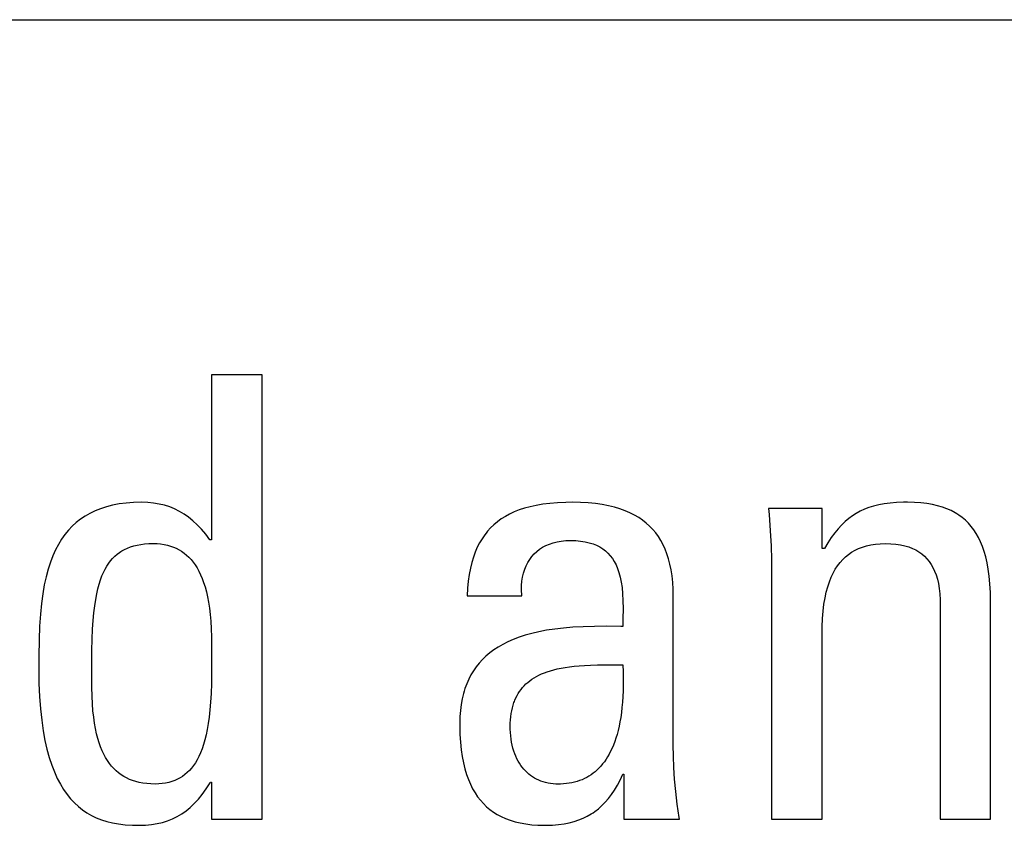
# Model space of a CAD drawing. Extents: x -841 to -216, y -127 to 601.
# Tile 42 of 201: x -557.27 to -553.59, y 162.01 to 165.02. Entities that reach past the tile are written whole.
import ezdxf

# ---------------------------------------------------------------- set-up
doc = ezdxf.new("R2010")
doc.units = 0
doc.header["$LTSCALE"] = 23.1
doc.layers.add('HEATSINK_AM_0', color=7, linetype='CONTINUOUS')

msp = doc.modelspace()

# ---------------------------------------------------------------- linework, layer by layer
at = {"layer": 'HEATSINK_AM_0', "color": 7}
for p, q in [((-574.1479, 165.0159), (-522.1044, 165.0159)), ((-556.3616, 163.6919), (-556.5496, 163.6919)), ((-556.5496, 163.6919), (-556.5496, 163.0774)), ((-556.3616, 162.0363), (-556.3616, 163.6919)), ((-556.8684, 163.2145), (-556.8944, 163.211)), ((-556.8406, 163.2166), (-556.8684, 163.2145)), ((-556.811, 163.2173), (-556.8406, 163.2166)), ((-556.788, 163.2166), (-556.811, 163.2173)), ((-556.7661, 163.2144), (-556.788, 163.2166)), ((-556.7453, 163.2109), (-556.7661, 163.2144)), ((-555.2603, 163.2157), (-555.2887, 163.2133)), ((-555.2297, 163.217), (-555.2603, 163.2157)), ((-555.2052, 163.2173), (-555.2297, 163.217)), ((-555.1745, 163.2167), (-555.2052, 163.2173)), ((-555.1457, 163.2151), (-555.1745, 163.2167)), ((-555.1188, 163.2124), (-555.1457, 163.2151)), ((-554.021, 163.2141), (-554.0429, 163.2112)), ((-553.9969, 163.2161), (-554.021, 163.2141)), ((-553.9704, 163.2172), (-553.9969, 163.2161)), ((-553.9556, 163.2173), (-553.9704, 163.2172)), ((-553.93, 163.2167), (-553.9556, 163.2173)), ((-553.9061, 163.2151), (-553.93, 163.2167)), ((-553.8839, 163.2125), (-553.9061, 163.2151)), ((-556.984, 163.1852), (-557.0032, 163.1759)), ((-556.974, 163.1894), (-556.984, 163.1852)), ((-556.9636, 163.1934), (-556.974, 163.1894)), ((-556.942, 163.2004), (-556.9636, 163.1934)), ((-556.919, 163.2063), (-556.942, 163.2004)), ((-556.8944, 163.211), (-556.919, 163.2063)), ((-556.7253, 163.2061), (-556.7453, 163.2109)), ((-556.7061, 163.1999), (-556.7253, 163.2061)), ((-556.6876, 163.1924), (-556.7061, 163.1999)), ((-556.6697, 163.1835), (-556.6876, 163.1924)), ((-556.6524, 163.1732), (-556.6697, 163.1835)), ((-555.4216, 163.1813), (-555.4388, 163.1733)), ((-555.4032, 163.1886), (-555.4216, 163.1813)), ((-555.3834, 163.1951), (-555.4032, 163.1886)), ((-555.3622, 163.2009), (-555.3834, 163.1951)), ((-555.3395, 163.2059), (-555.3622, 163.2009)), ((-555.315, 163.21), (-555.3395, 163.2059)), ((-555.2887, 163.2133), (-555.315, 163.21)), ((-555.0936, 163.2088), (-555.1188, 163.2124)), ((-555.0701, 163.2042), (-555.0936, 163.2088)), ((-555.0481, 163.1988), (-555.0701, 163.2042)), ((-555.0275, 163.1926), (-555.0481, 163.1988)), ((-555.0083, 163.1856), (-555.0275, 163.1926)), ((-554.9903, 163.1778), (-555.0083, 163.1856)), ((-554.9735, 163.1693), (-554.9903, 163.1778)), ((-554.2743, 163.1944), (-554.4738, 163.1944)), ((-554.4738, 163.1944), (-554.4718, 163.1712)), ((-554.2743, 163.0453), (-554.2743, 163.1944)), ((-554.1318, 163.1839), (-554.1468, 163.1757)), ((-554.1161, 163.1911), (-554.1318, 163.1839)), ((-554.0996, 163.1974), (-554.1161, 163.1911)), ((-554.082, 163.2028), (-554.0996, 163.1974)), ((-554.0632, 163.2074), (-554.082, 163.2028)), ((-554.0429, 163.2112), (-554.0632, 163.2074)), ((-553.8632, 163.2089), (-553.8839, 163.2125)), ((-553.8439, 163.2045), (-553.8632, 163.2089)), ((-553.8259, 163.1992), (-553.8439, 163.2045)), ((-553.8091, 163.1931), (-553.8259, 163.1992)), ((-553.7933, 163.1861), (-553.8091, 163.1931)), ((-553.7786, 163.1784), (-553.7933, 163.1861)), ((-553.7716, 163.1743), (-553.7786, 163.1784)), ((-557.0541, 163.1415), (-557.0691, 163.1278)), ((-557.0381, 163.1541), (-557.0541, 163.1415)), ((-557.0212, 163.1656), (-557.0381, 163.1541)), ((-557.0032, 163.1759), (-557.0212, 163.1656)), ((-556.6356, 163.1615), (-556.6524, 163.1732)), ((-556.6192, 163.1482), (-556.6356, 163.1615)), ((-556.6031, 163.1333), (-556.6192, 163.1482)), ((-555.4841, 163.1448), (-555.4972, 163.1338)), ((-555.47, 163.155), (-555.4841, 163.1448)), ((-555.4549, 163.1645), (-555.47, 163.155)), ((-555.4388, 163.1733), (-555.4549, 163.1645)), ((-554.9578, 163.1601), (-554.9735, 163.1693)), ((-554.9432, 163.1501), (-554.9578, 163.1601)), ((-554.9296, 163.1395), (-554.9432, 163.1501)), ((-554.4718, 163.1712), (-554.4675, 163.1108)), ((-554.1886, 163.1451), (-554.2017, 163.1326)), ((-554.1751, 163.1564), (-554.1886, 163.1451)), ((-554.1612, 163.1666), (-554.1751, 163.1564)), ((-554.1468, 163.1757), (-554.1612, 163.1666)), ((-553.7648, 163.1699), (-553.7716, 163.1743)), ((-553.7519, 163.1606), (-553.7648, 163.1699)), ((-553.7399, 163.1504), (-553.7519, 163.1606)), ((-553.7287, 163.1395), (-553.7399, 163.1504)), ((-557.0832, 163.1129), (-557.0965, 163.0968)), ((-557.0691, 163.1278), (-557.0832, 163.1129)), ((-556.5873, 163.1166), (-556.6031, 163.1333)), ((-556.5717, 163.0979), (-556.5873, 163.1166)), ((-555.5211, 163.1093), (-555.5265, 163.1027)), ((-555.5096, 163.122), (-555.5211, 163.1093)), ((-555.4972, 163.1338), (-555.5096, 163.122)), ((-554.917, 163.1281), (-554.9296, 163.1395)), ((-554.9052, 163.1159), (-554.917, 163.1281)), ((-554.8944, 163.103), (-554.9052, 163.1159)), ((-554.4675, 163.1108), (-554.4645, 163.0552)), ((-554.2145, 163.1186), (-554.2272, 163.1031)), ((-554.2017, 163.1326), (-554.2145, 163.1186)), ((-553.7182, 163.1276), (-553.7287, 163.1395)), ((-553.7084, 163.1148), (-553.7182, 163.1276)), ((-553.6993, 163.101), (-553.7084, 163.1148)), ((-557.1089, 163.0793), (-557.1205, 163.0604)), ((-557.0965, 163.0968), (-557.1089, 163.0793)), ((-556.5565, 163.0774), (-556.5717, 163.0979)), ((-556.5496, 163.0774), (-556.5565, 163.0774)), ((-555.5417, 163.0813), (-555.5509, 163.0659)), ((-555.5318, 163.0958), (-555.5417, 163.0813)), ((-555.5265, 163.1027), (-555.5318, 163.0958)), ((-555.2768, 163.0664), (-555.262, 163.0701)), ((-555.262, 163.0701), (-555.2463, 163.0729)), ((-555.2463, 163.0729), (-555.2297, 163.0745)), ((-555.2297, 163.0745), (-555.2121, 163.0751)), ((-555.2121, 163.0751), (-555.1923, 163.0745)), ((-555.1923, 163.0745), (-555.1742, 163.0729)), ((-555.1742, 163.0729), (-555.1575, 163.0703)), ((-555.1575, 163.0703), (-555.1422, 163.0667)), ((-555.1422, 163.0667), (-555.1281, 163.0623)), ((-554.8843, 163.0893), (-554.8944, 163.103)), ((-554.8751, 163.0748), (-554.8843, 163.0893)), ((-554.8667, 163.0593), (-554.8751, 163.0748)), ((-554.2524, 163.0667), (-554.2651, 163.0453)), ((-554.2398, 163.0859), (-554.2524, 163.0667)), ((-554.2272, 163.1031), (-554.2398, 163.0859)), ((-553.6909, 163.0861), (-553.6993, 163.101)), ((-553.6831, 163.0701), (-553.6909, 163.0861)), ((-553.676, 163.0527), (-553.6831, 163.0701)), ((-557.1314, 163.04), (-557.1414, 163.0178)), ((-557.1205, 163.0604), (-557.1314, 163.04)), ((-556.9023, 163.0237), (-556.8934, 163.0304)), ((-556.8934, 163.0304), (-556.8887, 163.0335)), ((-556.8887, 163.0335), (-556.884, 163.0364)), ((-556.884, 163.0364), (-556.874, 163.0419)), ((-556.874, 163.0419), (-556.8635, 163.0468)), ((-556.8635, 163.0468), (-556.8523, 163.0511)), ((-556.8523, 163.0511), (-556.8403, 163.0548)), ((-556.8403, 163.0548), (-556.8277, 163.0578)), ((-556.8277, 163.0578), (-556.8141, 163.0603)), ((-556.8141, 163.0603), (-556.7996, 163.0621)), ((-556.7996, 163.0621), (-556.7841, 163.0632)), ((-556.7841, 163.0632), (-556.7675, 163.0636)), ((-556.7675, 163.0636), (-556.7533, 163.0632)), ((-556.7533, 163.0632), (-556.7398, 163.0621)), ((-556.7398, 163.0621), (-556.727, 163.0602)), ((-556.727, 163.0602), (-556.7208, 163.059)), ((-556.7208, 163.059), (-556.7147, 163.0576)), ((-556.7147, 163.0576), (-556.7031, 163.0543)), ((-556.7031, 163.0543), (-556.6919, 163.0503)), ((-556.6919, 163.0503), (-556.6813, 163.0457)), ((-556.6813, 163.0457), (-556.6711, 163.0405)), ((-556.6711, 163.0405), (-556.6614, 163.0345)), ((-556.6614, 163.0345), (-556.6521, 163.0279)), ((-555.5669, 163.0318), (-555.5738, 163.013)), ((-555.5593, 163.0494), (-555.5669, 163.0318)), ((-555.5509, 163.0659), (-555.5593, 163.0494)), ((-555.3473, 163.025), (-555.3377, 163.0341)), ((-555.3377, 163.0341), (-555.3272, 163.0423)), ((-555.3272, 163.0423), (-555.3159, 163.0496)), ((-555.3159, 163.0496), (-555.3037, 163.0561)), ((-555.3037, 163.0561), (-555.2907, 163.0617)), ((-555.2907, 163.0617), (-555.2768, 163.0664)), ((-555.1281, 163.0623), (-555.115, 163.057)), ((-555.115, 163.057), (-555.103, 163.0509)), ((-555.103, 163.0509), (-555.092, 163.044)), ((-555.092, 163.044), (-555.0818, 163.0362)), ((-555.0818, 163.0362), (-555.0725, 163.0277)), ((-554.8591, 163.0428), (-554.8667, 163.0593)), ((-554.8523, 163.0253), (-554.8591, 163.0428)), ((-554.4645, 163.0552), (-554.4628, 163.003)), ((-554.2651, 163.0453), (-554.2743, 163.0453)), ((-554.1758, 163.023), (-554.1641, 163.0312)), ((-554.1641, 163.0312), (-554.1515, 163.0385)), ((-554.1515, 163.0385), (-554.1382, 163.0449)), ((-554.1382, 163.0449), (-554.124, 163.0504)), ((-554.124, 163.0504), (-554.1165, 163.0529)), ((-554.1165, 163.0529), (-554.1089, 163.055)), ((-554.1089, 163.055), (-554.0928, 163.0587)), ((-554.0928, 163.0587), (-554.0757, 163.0614)), ((-554.0757, 163.0614), (-554.0575, 163.063)), ((-554.0575, 163.063), (-554.0381, 163.0636)), ((-554.0381, 163.0636), (-554.0179, 163.063)), ((-554.0179, 163.063), (-553.9993, 163.0614)), ((-553.9993, 163.0614), (-553.982, 163.0588)), ((-553.982, 163.0588), (-553.9661, 163.0553)), ((-553.9661, 163.0553), (-553.9513, 163.0508)), ((-553.9513, 163.0508), (-553.9377, 163.0456)), ((-553.9377, 163.0456), (-553.9312, 163.0426)), ((-553.9312, 163.0426), (-553.925, 163.0395)), ((-553.925, 163.0395), (-553.9134, 163.0326)), ((-553.9134, 163.0326), (-553.9026, 163.0249)), ((-553.6696, 163.0339), (-553.676, 163.0527)), ((-553.6639, 163.0136), (-553.6696, 163.0339)), ((-557.1507, 162.9939), (-557.1591, 162.968)), ((-557.1414, 163.0178), (-557.1507, 162.9939)), ((-556.9334, 162.9901), (-556.9263, 162.9996)), ((-556.9263, 162.9996), (-556.9187, 163.0083)), ((-556.9187, 163.0083), (-556.9107, 163.0163)), ((-556.9107, 163.0163), (-556.9023, 163.0237)), ((-556.6521, 163.0279), (-556.6432, 163.0207)), ((-556.6432, 163.0207), (-556.6347, 163.0126)), ((-556.6347, 163.0126), (-556.6265, 163.0039)), ((-556.6265, 163.0039), (-556.6187, 162.9944)), ((-556.6187, 162.9944), (-556.6112, 162.984)), ((-555.5738, 163.013), (-555.5799, 162.9929)), ((-555.3712, 162.993), (-555.3641, 163.0045)), ((-555.3641, 163.0045), (-555.3561, 163.0152)), ((-555.3561, 163.0152), (-555.3473, 163.025)), ((-555.0725, 163.0277), (-555.0639, 163.0183)), ((-555.0639, 163.0183), (-555.056, 163.0079)), ((-555.056, 163.0079), (-555.0488, 162.9965)), ((-555.0488, 162.9965), (-555.0423, 162.984)), ((-554.8463, 163.0067), (-554.8523, 163.0253)), ((-554.8412, 162.9868), (-554.8463, 163.0067)), ((-554.4628, 163.003), (-554.4623, 162.9536)), ((-554.2072, 162.9929), (-554.1974, 163.0039)), ((-554.1974, 163.0039), (-554.1869, 163.0139)), ((-554.1869, 163.0139), (-554.1758, 163.023)), ((-553.9026, 163.0249), (-553.8927, 163.0164)), ((-553.8927, 163.0164), (-553.8836, 163.0071)), ((-553.8836, 163.0071), (-553.8753, 162.9969)), ((-553.8753, 162.9969), (-553.8677, 162.9859)), ((-553.6588, 162.9915), (-553.6639, 163.0136)), ((-557.1591, 162.968), (-557.1667, 162.94)), ((-556.9528, 162.9562), (-556.9467, 162.9685)), ((-556.9467, 162.9685), (-556.9402, 162.9797)), ((-556.9402, 162.9797), (-556.9334, 162.9901)), ((-556.6112, 162.984), (-556.6041, 162.9728)), ((-556.6041, 162.9728), (-556.5974, 162.9606)), ((-556.5974, 162.9606), (-556.591, 162.9475)), ((-555.5852, 162.9714), (-555.5896, 162.9483)), ((-555.5799, 162.9929), (-555.5852, 162.9714)), ((-555.3871, 162.9536), (-555.3827, 162.9676)), ((-555.3827, 162.9676), (-555.3774, 162.9807)), ((-555.3774, 162.9807), (-555.3712, 162.993)), ((-555.0423, 162.984), (-555.0365, 162.9703)), ((-555.0365, 162.9703), (-555.0313, 162.9552)), ((-554.8369, 162.9657), (-554.8412, 162.9868)), ((-554.8335, 162.9431), (-554.8369, 162.9657)), ((-554.2329, 162.9534), (-554.2249, 162.9677)), ((-554.2249, 162.9677), (-554.2164, 162.9808)), ((-554.2164, 162.9808), (-554.2072, 162.9929)), ((-553.8677, 162.9859), (-553.8608, 162.9738)), ((-553.8608, 162.9738), (-553.8546, 162.9607)), ((-553.8546, 162.9607), (-553.8492, 162.9464)), ((-553.6546, 162.9676), (-553.6588, 162.9915)), ((-553.6511, 162.9414), (-553.6546, 162.9676)), ((-557.1667, 162.94), (-557.1734, 162.9094)), ((-556.969, 162.9122), (-556.9639, 162.9282)), ((-556.9639, 162.9282), (-556.9585, 162.9428)), ((-556.9585, 162.9428), (-556.9528, 162.9562)), ((-556.591, 162.9475), (-556.585, 162.9334)), ((-556.585, 162.9334), (-556.5794, 162.9182)), ((-555.5931, 162.9236), (-555.5957, 162.8972)), ((-555.5896, 162.9483), (-555.5931, 162.9236)), ((-555.3943, 162.9066), (-555.3929, 162.9231)), ((-555.3929, 162.9231), (-555.3906, 162.9387)), ((-555.3906, 162.9387), (-555.3871, 162.9536)), ((-555.0313, 162.9552), (-555.0268, 162.9385)), ((-555.0268, 162.9385), (-555.0231, 162.9201)), ((-555.0231, 162.9201), (-555.02, 162.8997)), ((-554.831, 162.9189), (-554.8335, 162.9431)), ((-554.4623, 162.9536), (-554.4623, 162.0363)), ((-554.2531, 162.9026), (-554.247, 162.9209)), ((-554.247, 162.9209), (-554.2403, 162.9378)), ((-554.2403, 162.9378), (-554.2329, 162.9534)), ((-553.8492, 162.9464), (-553.8445, 162.9309)), ((-553.8445, 162.9309), (-553.8407, 162.914)), ((-553.6485, 162.9129), (-553.6511, 162.9414)), ((-557.1734, 162.9094), (-557.1792, 162.8762)), ((-556.978, 162.8755), (-556.9737, 162.8947)), ((-556.9737, 162.8947), (-556.969, 162.9122)), ((-556.5794, 162.9182), (-556.5742, 162.9017)), ((-556.5742, 162.9017), (-556.5694, 162.8841)), ((-556.5694, 162.8841), (-556.5651, 162.8651)), ((-555.5957, 162.8972), (-555.5973, 162.8688)), ((-555.3945, 162.8892), (-555.3943, 162.9066)), ((-555.3935, 162.8711), (-555.3945, 162.8892)), ((-555.02, 162.8997), (-555.0178, 162.8767)), ((-554.8296, 162.893), (-554.831, 162.9189)), ((-554.8292, 162.8688), (-554.8296, 162.893)), ((-554.2585, 162.8826), (-554.2531, 162.9026)), ((-553.8407, 162.914), (-553.8376, 162.8956)), ((-553.8376, 162.8956), (-553.8355, 162.8756)), ((-553.6467, 162.8816), (-553.6485, 162.9129)), ((-557.1792, 162.8762), (-557.1841, 162.8398)), ((-556.9854, 162.8311), (-556.9819, 162.8544)), ((-556.9819, 162.8544), (-556.978, 162.8755)), ((-556.5651, 162.8651), (-556.5613, 162.8447)), ((-555.5973, 162.8688), (-555.3933, 162.8688)), ((-555.3933, 162.8688), (-555.3935, 162.8711)), ((-555.0178, 162.8767), (-555.0164, 162.8507)), ((-555.0164, 162.8507), (-555.0159, 162.8206)), ((-554.8292, 162.3115), (-554.8292, 162.8688)), ((-554.2671, 162.8375), (-554.2631, 162.861)), ((-554.2631, 162.861), (-554.2585, 162.8826)), ((-553.8355, 162.8756), (-553.8343, 162.8539)), ((-553.8343, 162.8539), (-553.8341, 162.8389)), ((-553.646, 162.8471), (-553.6467, 162.8816)), ((-553.646, 162.0363), (-553.646, 162.8471)), ((-557.1841, 162.8398), (-557.188, 162.7997)), ((-556.9885, 162.8052), (-556.9854, 162.8311)), ((-556.5613, 162.8447), (-556.558, 162.8228)), ((-556.558, 162.8228), (-556.5552, 162.7992)), ((-555.0159, 162.8206), (-555.0164, 162.784)), ((-554.2724, 162.7841), (-554.2702, 162.812)), ((-554.2702, 162.812), (-554.2671, 162.8375)), ((-553.8341, 162.8389), (-553.8341, 162.0363)), ((-557.188, 162.7997), (-557.1909, 162.755)), ((-556.9934, 162.744), (-556.9912, 162.7764)), ((-556.9912, 162.7764), (-556.9885, 162.8052)), ((-556.5552, 162.7992), (-556.5529, 162.7737)), ((-556.5529, 162.7737), (-556.5512, 162.7461)), ((-555.0164, 162.784), (-555.0172, 162.7541)), ((-554.2738, 162.7537), (-554.2724, 162.7841)), ((-557.1909, 162.755), (-557.1929, 162.7041)), ((-556.995, 162.7073), (-556.9934, 162.744)), ((-556.5512, 162.7461), (-556.5501, 162.7159)), ((-555.3013, 162.7402), (-555.3297, 162.7348)), ((-555.2709, 162.7448), (-555.3013, 162.7402)), ((-555.2382, 162.7487), (-555.2709, 162.7448)), ((-555.2029, 162.7516), (-555.2382, 162.7487)), ((-555.1648, 162.7537), (-555.2029, 162.7516)), ((-555.1231, 162.7549), (-555.1648, 162.7537)), ((-555.077, 162.7551), (-555.1231, 162.7549)), ((-555.0243, 162.7543), (-555.077, 162.7551)), ((-555.0172, 162.7541), (-555.0243, 162.7543)), ((-554.2743, 162.722), (-554.2738, 162.7537)), ((-557.1929, 162.7041), (-557.1938, 162.6437)), ((-556.9962, 162.6651), (-556.995, 162.7073)), ((-556.5501, 162.7159), (-556.5496, 162.6819)), ((-555.4254, 162.706), (-555.4455, 162.6971)), ((-555.4039, 162.7142), (-555.4254, 162.706)), ((-555.3808, 162.7217), (-555.4039, 162.7142)), ((-555.3561, 162.7286), (-555.3808, 162.7217)), ((-555.3297, 162.7348), (-555.3561, 162.7286)), ((-554.2743, 162.0363), (-554.2743, 162.722)), ((-556.9967, 162.6153), (-556.9962, 162.6651)), ((-556.5496, 162.6819), (-556.5496, 162.6381)), ((-555.498, 162.6669), (-555.5131, 162.6556)), ((-555.4817, 162.6776), (-555.498, 162.6669)), ((-555.4642, 162.6876), (-555.4817, 162.6776)), ((-555.4455, 162.6971), (-555.4642, 162.6876)), ((-557.1938, 162.6437), (-557.194, 162.5958)), ((-556.5496, 162.6381), (-556.5498, 162.5845)), ((-555.5403, 162.6311), (-555.5523, 162.6179)), ((-555.5272, 162.6436), (-555.5403, 162.6311)), ((-555.5131, 162.6556), (-555.5272, 162.6436)), ((-557.194, 162.5958), (-557.1932, 162.5425)), ((-556.9967, 162.5662), (-556.9967, 162.6153)), ((-555.5635, 162.604), (-555.5737, 162.5894)), ((-555.5523, 162.6179), (-555.5635, 162.604)), ((-555.2985, 162.5858), (-555.2868, 162.5895)), ((-555.2868, 162.5895), (-555.2744, 162.593)), ((-555.2744, 162.593), (-555.2611, 162.5962)), ((-555.2611, 162.5962), (-555.247, 162.5992)), ((-555.247, 162.5992), (-555.232, 162.6018)), ((-555.232, 162.6018), (-555.2159, 162.6041)), ((-555.2159, 162.6041), (-555.1986, 162.6061)), ((-555.1986, 162.6061), (-555.1799, 162.6078)), ((-555.1799, 162.6078), (-555.1595, 162.6092)), ((-555.1595, 162.6092), (-555.1369, 162.6102)), ((-555.1369, 162.6102), (-555.1113, 162.611)), ((-555.1113, 162.611), (-555.0808, 162.6114)), ((-555.0808, 162.6114), (-555.0172, 162.6119)), ((-555.0172, 162.6119), (-555.0161, 162.5859)), ((-556.9963, 162.5277), (-556.9967, 162.5662)), ((-556.5498, 162.5845), (-556.5506, 162.5417)), ((-555.5914, 162.5579), (-555.5989, 162.5409)), ((-555.583, 162.574), (-555.5914, 162.5579)), ((-555.5737, 162.5894), (-555.583, 162.574)), ((-555.3637, 162.5521), (-555.3559, 162.5577)), ((-555.3559, 162.5577), (-555.3477, 162.563)), ((-555.3477, 162.563), (-555.339, 162.5681)), ((-555.339, 162.5681), (-555.3297, 162.5729)), ((-555.3297, 162.5729), (-555.3199, 162.5774)), ((-555.3199, 162.5774), (-555.3095, 162.5817)), ((-555.3095, 162.5817), (-555.2985, 162.5858)), ((-555.0161, 162.5859), (-555.0156, 162.5611)), ((-555.0156, 162.5611), (-555.0156, 162.5374)), ((-557.1932, 162.5425), (-557.1911, 162.4931)), ((-556.9954, 162.4952), (-556.9963, 162.5277)), ((-556.5506, 162.5417), (-556.5519, 162.505)), ((-555.6056, 162.523), (-555.6085, 162.5137)), ((-555.5989, 162.5409), (-555.6056, 162.523)), ((-555.4015, 162.5126), (-555.3962, 162.5199)), ((-555.3962, 162.5199), (-555.3905, 162.5269)), ((-555.3905, 162.5269), (-555.3844, 162.5336)), ((-555.3844, 162.5336), (-555.3779, 162.5401)), ((-555.3779, 162.5401), (-555.371, 162.5462)), ((-555.371, 162.5462), (-555.3637, 162.5521)), ((-555.0156, 162.5374), (-555.0161, 162.5147)), ((-557.1911, 162.4931), (-557.1878, 162.4474)), ((-556.994, 162.4664), (-556.9954, 162.4952)), ((-556.5519, 162.505), (-556.5537, 162.4725)), ((-555.616, 162.4844), (-555.6198, 162.4636)), ((-555.6113, 162.5042), (-555.616, 162.4844)), ((-555.6085, 162.5137), (-555.6113, 162.5042)), ((-555.421, 162.4753), (-555.4192, 162.4798)), ((-555.4192, 162.4798), (-555.4153, 162.4886)), ((-555.4153, 162.4886), (-555.4111, 162.497)), ((-555.4111, 162.497), (-555.4065, 162.505)), ((-555.4065, 162.505), (-555.4015, 162.5126)), ((-555.017, 162.493), (-555.0184, 162.4723)), ((-555.0161, 162.5147), (-555.017, 162.493)), ((-557.1878, 162.4474), (-557.1832, 162.4051)), ((-556.992, 162.4403), (-556.994, 162.4664)), ((-556.556, 162.4433), (-556.5589, 162.4169)), ((-556.5537, 162.4725), (-556.556, 162.4433)), ((-555.6198, 162.4636), (-555.6225, 162.4416)), ((-555.4311, 162.4406), (-555.4287, 162.4511)), ((-555.4287, 162.4511), (-555.4259, 162.4611)), ((-555.4259, 162.4611), (-555.4228, 162.4707)), ((-555.4228, 162.4707), (-555.421, 162.4753)), ((-555.0202, 162.4526), (-555.0223, 162.4337)), ((-555.0184, 162.4723), (-555.0202, 162.4526)), ((-556.9894, 162.4163), (-556.992, 162.4403)), ((-556.9863, 162.3942), (-556.9894, 162.4163)), ((-556.5589, 162.4169), (-556.5622, 162.3927)), ((-555.6242, 162.4185), (-555.6248, 162.3941)), ((-555.6225, 162.4416), (-555.6242, 162.4185)), ((-555.4365, 162.3935), (-555.4358, 162.4061)), ((-555.4358, 162.4061), (-555.4347, 162.4181)), ((-555.4347, 162.4181), (-555.4331, 162.4296)), ((-555.4331, 162.4296), (-555.4311, 162.4406)), ((-555.0249, 162.4158), (-555.0278, 162.3987)), ((-555.0223, 162.4337), (-555.0249, 162.4158)), ((-557.1832, 162.4051), (-557.1776, 162.366)), ((-556.9828, 162.3738), (-556.9863, 162.3942)), ((-556.9787, 162.3548), (-556.9828, 162.3738)), ((-556.5659, 162.3705), (-556.5701, 162.3502)), ((-556.5622, 162.3927), (-556.5659, 162.3705)), ((-555.6248, 162.3941), (-555.6247, 162.3846)), ((-555.6247, 162.3846), (-555.6239, 162.3524)), ((-555.4368, 162.3803), (-555.4365, 162.3935)), ((-555.4366, 162.3713), (-555.4368, 162.3803)), ((-555.4361, 162.3587), (-555.4366, 162.3713)), ((-555.0311, 162.3825), (-555.0346, 162.367)), ((-555.0278, 162.3987), (-555.0311, 162.3825)), ((-557.1776, 162.366), (-557.171, 162.33)), ((-556.9742, 162.3372), (-556.9787, 162.3548)), ((-556.9692, 162.3208), (-556.9742, 162.3372)), ((-556.5701, 162.3502), (-556.5747, 162.3315)), ((-555.6239, 162.3524), (-555.622, 162.3227)), ((-555.435, 162.3463), (-555.4361, 162.3587)), ((-555.4335, 162.3343), (-555.435, 162.3463)), ((-555.4316, 162.3227), (-555.4335, 162.3343)), ((-555.0427, 162.3384), (-555.0472, 162.3252)), ((-555.0385, 162.3524), (-555.0427, 162.3384)), ((-555.0346, 162.367), (-555.0385, 162.3524)), ((-557.171, 162.33), (-557.1634, 162.2967)), ((-557.1634, 162.2967), (-557.155, 162.2661)), ((-556.9638, 162.3055), (-556.9692, 162.3208)), ((-556.958, 162.2913), (-556.9638, 162.3055)), ((-556.5851, 162.2984), (-556.5908, 162.2838)), ((-556.5797, 162.3142), (-556.5851, 162.2984)), ((-556.5747, 162.3315), (-556.5797, 162.3142)), ((-555.622, 162.3227), (-555.6192, 162.2951)), ((-555.4292, 162.3115), (-555.4316, 162.3227)), ((-555.4265, 162.3006), (-555.4292, 162.3115)), ((-555.4234, 162.2902), (-555.4265, 162.3006)), ((-555.057, 162.3007), (-555.0623, 162.2895)), ((-555.052, 162.3126), (-555.057, 162.3007)), ((-555.0472, 162.3252), (-555.052, 162.3126)), ((-554.8286, 162.2712), (-554.8292, 162.3115)), ((-557.155, 162.2661), (-557.1457, 162.238)), ((-556.9517, 162.2782), (-556.958, 162.2913)), ((-556.9451, 162.2659), (-556.9517, 162.2782)), ((-556.9381, 162.2545), (-556.9451, 162.2659)), ((-556.5969, 162.2703), (-556.6034, 162.2579)), ((-556.5908, 162.2838), (-556.5969, 162.2703)), ((-555.6192, 162.2951), (-555.6155, 162.2695)), ((-555.6155, 162.2695), (-555.6109, 162.2457)), ((-555.4199, 162.2802), (-555.4234, 162.2902)), ((-555.416, 162.2707), (-555.4199, 162.2802)), ((-555.4118, 162.2616), (-555.416, 162.2707)), ((-555.4073, 162.2529), (-555.4118, 162.2616)), ((-555.0796, 162.2593), (-555.0858, 162.2503)), ((-555.0736, 162.2688), (-555.0796, 162.2593)), ((-555.0678, 162.2788), (-555.0736, 162.2688)), ((-555.0623, 162.2895), (-555.0678, 162.2788)), ((-554.8268, 162.2291), (-554.8286, 162.2712)), ((-557.1457, 162.238), (-557.1357, 162.2121)), ((-556.9306, 162.244), (-556.9381, 162.2545)), ((-556.9228, 162.2342), (-556.9306, 162.244)), ((-556.9146, 162.2251), (-556.9228, 162.2342)), ((-556.906, 162.2168), (-556.9146, 162.2251)), ((-556.6246, 162.2265), (-556.6324, 162.2178)), ((-556.6172, 162.2361), (-556.6246, 162.2265)), ((-556.6101, 162.2466), (-556.6172, 162.2361)), ((-556.6034, 162.2579), (-556.6101, 162.2466)), ((-555.6109, 162.2457), (-555.6056, 162.2236)), ((-555.6056, 162.2236), (-555.5995, 162.2031)), ((-555.4024, 162.2447), (-555.4073, 162.2529)), ((-555.3973, 162.2368), (-555.4024, 162.2447)), ((-555.3919, 162.2295), (-555.3973, 162.2368)), ((-555.3862, 162.2225), (-555.3919, 162.2295)), ((-555.3802, 162.216), (-555.3862, 162.2225)), ((-555.1058, 162.2266), (-555.1129, 162.2197)), ((-555.0989, 162.234), (-555.1058, 162.2266)), ((-555.0922, 162.2419), (-555.0989, 162.234)), ((-555.0858, 162.2503), (-555.0922, 162.2419)), ((-554.8238, 162.1851), (-554.8268, 162.2291)), ((-557.1357, 162.2121), (-557.1249, 162.1884)), ((-557.1249, 162.1884), (-557.1135, 162.1666)), ((-556.8969, 162.2091), (-556.906, 162.2168)), ((-556.8874, 162.202), (-556.8969, 162.2091)), ((-556.8774, 162.1956), (-556.8874, 162.202)), ((-556.8669, 162.1899), (-556.8774, 162.1956)), ((-556.8559, 162.1847), (-556.8669, 162.1899)), ((-556.6672, 162.19), (-556.677, 162.1848)), ((-556.6579, 162.1959), (-556.6672, 162.19)), ((-556.649, 162.2025), (-556.6579, 162.1959)), ((-556.6406, 162.2098), (-556.649, 162.2025)), ((-556.6324, 162.2178), (-556.6406, 162.2098)), ((-555.5995, 162.2031), (-555.5926, 162.184)), ((-555.374, 162.2098), (-555.3802, 162.216)), ((-555.3674, 162.2041), (-555.374, 162.2098)), ((-555.3606, 162.1988), (-555.3674, 162.2041)), ((-555.3535, 162.1939), (-555.3606, 162.1988)), ((-555.3462, 162.1894), (-555.3535, 162.1939)), ((-555.3385, 162.1853), (-555.3462, 162.1894)), ((-555.1602, 162.1873), (-555.1689, 162.1834)), ((-555.1517, 162.1917), (-555.1602, 162.1873)), ((-555.1434, 162.1964), (-555.1517, 162.1917)), ((-555.1355, 162.2016), (-555.1434, 162.1964)), ((-555.1277, 162.2072), (-555.1355, 162.2016)), ((-555.1202, 162.2132), (-555.1277, 162.2072)), ((-555.1129, 162.2197), (-555.1202, 162.2132)), ((-555.0271, 162.1821), (-555.0172, 162.2037)), ((-555.0172, 162.2037), (-555.0126, 162.2037)), ((-555.0126, 162.2037), (-555.0126, 162.0363)), ((-557.1135, 162.1666), (-557.1014, 162.1467)), ((-556.8442, 162.1802), (-556.8559, 162.1847)), ((-556.832, 162.1763), (-556.8442, 162.1802)), ((-556.8192, 162.1731), (-556.832, 162.1763)), ((-556.8056, 162.1705), (-556.8192, 162.1731)), ((-556.7914, 162.1686), (-556.8056, 162.1705)), ((-556.7764, 162.1675), (-556.7914, 162.1686)), ((-556.7606, 162.1671), (-556.7764, 162.1675)), ((-556.7467, 162.1675), (-556.7606, 162.1671)), ((-556.7336, 162.1686), (-556.7467, 162.1675)), ((-556.7211, 162.1705), (-556.7336, 162.1686)), ((-556.7092, 162.1731), (-556.7211, 162.1705)), ((-556.6979, 162.1763), (-556.7092, 162.1731)), ((-556.6872, 162.1802), (-556.6979, 162.1763)), ((-556.677, 162.1848), (-556.6872, 162.1802)), ((-556.5845, 162.1288), (-556.5698, 162.1492)), ((-556.5698, 162.1492), (-556.5553, 162.172)), ((-556.5553, 162.172), (-556.5542, 162.1739)), ((-556.5542, 162.1739), (-556.5496, 162.1739)), ((-556.5496, 162.1739), (-556.5496, 162.0363)), ((-555.5926, 162.184), (-555.5851, 162.1662)), ((-555.5851, 162.1662), (-555.5768, 162.1496)), ((-555.5768, 162.1496), (-555.5679, 162.1342)), ((-555.3306, 162.1816), (-555.3385, 162.1853)), ((-555.3224, 162.1783), (-555.3306, 162.1816)), ((-555.3138, 162.1754), (-555.3224, 162.1783)), ((-555.305, 162.1729), (-555.3138, 162.1754)), ((-555.2958, 162.1709), (-555.305, 162.1729)), ((-555.2863, 162.1692), (-555.2958, 162.1709)), ((-555.2764, 162.1681), (-555.2863, 162.1692)), ((-555.2662, 162.1673), (-555.2764, 162.1681)), ((-555.2557, 162.1671), (-555.2662, 162.1673)), ((-555.2489, 162.1672), (-555.2557, 162.1671)), ((-555.2378, 162.1677), (-555.2489, 162.1672)), ((-555.2271, 162.1687), (-555.2378, 162.1677)), ((-555.2166, 162.1701), (-555.2271, 162.1687)), ((-555.2065, 162.1719), (-555.2166, 162.1701)), ((-555.1967, 162.1742), (-555.2065, 162.1719)), ((-555.1871, 162.1768), (-555.1967, 162.1742)), ((-555.1779, 162.1799), (-555.1871, 162.1768)), ((-555.1689, 162.1834), (-555.1779, 162.1799)), ((-555.0479, 162.1444), (-555.0373, 162.1624)), ((-555.0373, 162.1624), (-555.0271, 162.1821)), ((-554.8196, 162.1393), (-554.8238, 162.1851)), ((-557.1014, 162.1467), (-557.0886, 162.1285)), ((-557.0886, 162.1285), (-557.0752, 162.1119)), ((-556.5992, 162.1106), (-556.5845, 162.1288)), ((-555.5679, 162.1342), (-555.5583, 162.1199)), ((-555.5583, 162.1199), (-555.548, 162.1066)), ((-555.0822, 162.0993), (-555.0704, 162.113)), ((-555.0704, 162.113), (-555.059, 162.128)), ((-555.059, 162.128), (-555.0479, 162.1444)), ((-554.814, 162.0917), (-554.8196, 162.1393)), ((-557.0752, 162.1119), (-557.0611, 162.0969)), ((-557.0611, 162.0969), (-557.0464, 162.0833)), ((-557.0464, 162.0833), (-557.0309, 162.071)), ((-556.6452, 162.0673), (-556.6295, 162.08)), ((-556.6295, 162.08), (-556.6142, 162.0944)), ((-556.6142, 162.0944), (-556.5992, 162.1106)), ((-555.548, 162.1066), (-555.5369, 162.0943)), ((-555.5369, 162.0943), (-555.5252, 162.0828)), ((-555.5252, 162.0828), (-555.5126, 162.0723)), ((-555.1075, 162.0753), (-555.0946, 162.0867)), ((-555.0946, 162.0867), (-555.0822, 162.0993)), ((-554.8071, 162.0422), (-554.814, 162.0917)), ((-557.0309, 162.071), (-557.0147, 162.06)), ((-557.0147, 162.06), (-556.9977, 162.0502)), ((-556.9977, 162.0502), (-556.9797, 162.0416)), ((-556.9797, 162.0416), (-556.9608, 162.0341)), ((-556.6954, 162.0376), (-556.678, 162.0461)), ((-556.678, 162.0461), (-556.6613, 162.056)), ((-556.6613, 162.056), (-556.6452, 162.0673)), ((-555.5126, 162.0723), (-555.4993, 162.0626)), ((-555.4993, 162.0626), (-555.4851, 162.0537)), ((-555.4851, 162.0537), (-555.4699, 162.0456)), ((-555.4699, 162.0456), (-555.4538, 162.0384)), ((-555.1814, 162.0332), (-555.1652, 162.0397)), ((-555.1652, 162.0397), (-555.1497, 162.0472)), ((-555.1497, 162.0472), (-555.135, 162.0556)), ((-555.135, 162.0556), (-555.1278, 162.0601)), ((-555.1278, 162.0601), (-555.1209, 162.0649)), ((-555.1209, 162.0649), (-555.1075, 162.0753)), ((-554.8062, 162.0363), (-554.8071, 162.0422)), ((-556.9608, 162.0341), (-556.9407, 162.0278)), ((-556.9407, 162.0278), (-556.9193, 162.0226)), ((-556.9193, 162.0226), (-556.8965, 162.0185)), ((-556.8965, 162.0185), (-556.8719, 162.0156)), ((-556.8719, 162.0156), (-556.8452, 162.0139)), ((-556.8452, 162.0139), (-556.8203, 162.0134)), ((-556.8203, 162.0134), (-556.7963, 162.0141)), ((-556.7963, 162.0141), (-556.7738, 162.0162)), ((-556.7738, 162.0162), (-556.7526, 162.0196)), ((-556.7526, 162.0196), (-556.7326, 162.0243)), ((-556.7326, 162.0243), (-556.7136, 162.0303)), ((-556.7136, 162.0303), (-556.6954, 162.0376)), ((-556.5496, 162.0363), (-556.3616, 162.0363)), ((-555.4538, 162.0384), (-555.4367, 162.0321)), ((-555.4367, 162.0321), (-555.4186, 162.0266)), ((-555.4186, 162.0266), (-555.3992, 162.022)), ((-555.3992, 162.022), (-555.3786, 162.0183)), ((-555.3786, 162.0183), (-555.3567, 162.0156)), ((-555.3567, 162.0156), (-555.3333, 162.014)), ((-555.3333, 162.014), (-555.3084, 162.0134)), ((-555.3084, 162.0134), (-555.3027, 162.0134)), ((-555.3027, 162.0134), (-555.279, 162.0142)), ((-555.279, 162.0142), (-555.2569, 162.0161)), ((-555.2569, 162.0161), (-555.2362, 162.019)), ((-555.2362, 162.019), (-555.2169, 162.0228)), ((-555.2169, 162.0228), (-555.1986, 162.0275)), ((-555.1986, 162.0275), (-555.1814, 162.0332)), ((-555.0126, 162.0363), (-554.8062, 162.0363)), ((-554.4623, 162.0363), (-554.2743, 162.0363)), ((-553.8341, 162.0363), (-553.646, 162.0363))]:
    msp.add_line(p, q, dxfattribs=at)

doc.saveas('drawing.dxf')
